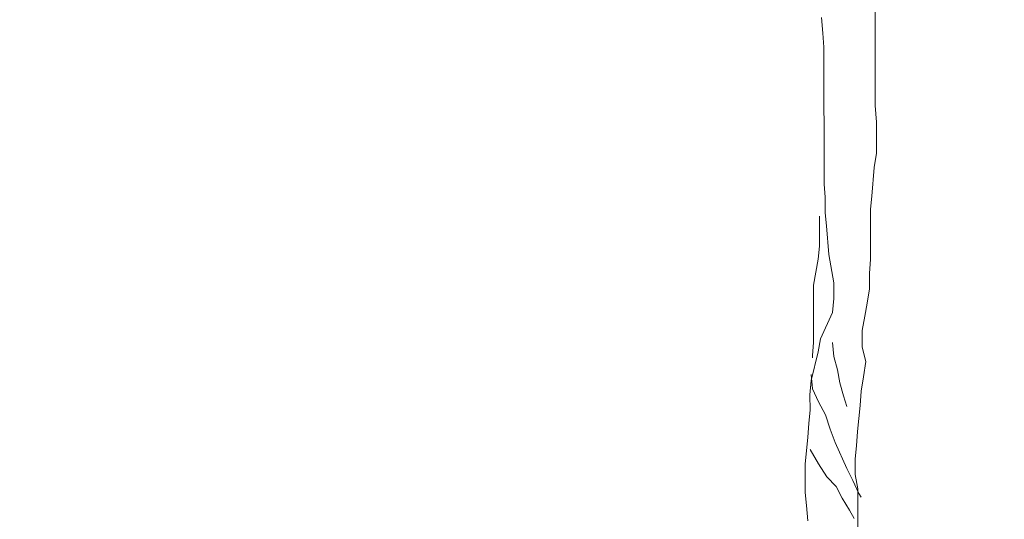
# Model space of a CAD drawing. Header units: millimetres. Extents: x -409347 to -76892, y 286088 to 1850972.
# Tile 131 of 256: x -200306 to -195939, y 552677 to 554893. Entities that reach past the tile are written whole.
import ezdxf

# ---------------------------------------------------------------- set-up
doc = ezdxf.new("R2010")
doc.units = ezdxf.units.MM
doc.linetypes.add('DGN Style 2', pattern=[3.08948, 1.853688, -1.235792])
for name, color, linetype, lineweight in [('a_drzewa', 7, 'Continuous', 0), ('A_P_WAND_BET_A_X', 25, 'Continuous', 0), ('A_P_WAND_BET_V_X', 131, 'DGN Style 2', 0)]:
    doc.layers.add(name, color=color, linetype=linetype, lineweight=lineweight)

msp = doc.modelspace()

# ---------------------------------------------------------------- linework, layer by layer
at = {"layer": 'a_drzewa', "ltscale": 1024}
for p, q in [((-196512.1, 554512.2), (-196512.5, 554976.7)), ((-196750, 554902.6), (-196744.7, 554834)), ((-196744.7, 554834), (-196739.3, 554770.6)), ((-196739.3, 554770.6), (-196738.8, 554163.6)), ((-196506.8, 554438.3), (-196512.1, 554512.2)), ((-196506.6, 554301.1), (-196506.8, 554438.3)), ((-196517.1, 554237.7), (-196506.6, 554301.1)), ((-196527.6, 554111), (-196517.1, 554237.7)), ((-196738.8, 554163.6), (-196733.4, 554105.6)), ((-196733.4, 554105.6), (-196733.4, 554036.9)), ((-196532.8, 554053), (-196527.6, 554111)), ((-196733.4, 554036.9), (-196728, 553978.9)), ((-196532.6, 553831.3), (-196532.8, 554053)), ((-196759.7, 554021.1), (-196759.6, 553889.1)), ((-196728, 553978.9), (-196717.4, 553852.2)), ((-196759.6, 553889.1), (-196764.9, 553831)), ((-196764.9, 553831), (-196785.9, 553714.9)), ((-196717.4, 553852.2), (-196696.1, 553725.5)), ((-196537.8, 553767.9), (-196532.6, 553831.3)), ((-196537.8, 553699.3), (-196537.8, 553767.9)), ((-196785.9, 553714.9), (-196785.6, 553461.5)), ((-196696.1, 553725.5), (-196696.1, 553656.9)), ((-196548.3, 553635.9), (-196537.8, 553699.3)), ((-196696.1, 553656.9), (-196701.3, 553593.6)), ((-196558.8, 553577.9), (-196548.3, 553635.9)), ((-196701.3, 553593.6), (-196754, 553477.4)), ((-196569.3, 553514.5), (-196558.8, 553577.9)), ((-196569.2, 553440.6), (-196569.3, 553514.5)), ((-196754, 553477.4), (-196764.5, 553419.3)), ((-196785.6, 553461.5), (-196790.9, 553403.5)), ((-196701.2, 553461.6), (-196695.8, 553398.3)), ((-196553.3, 553377.3), (-196569.2, 553440.6)), ((-196764.5, 553419.3), (-196796, 553292.6)), ((-196790.9, 553403.5), (-196790.8, 553392.9)), ((-196695.8, 553398.3), (-196679.9, 553340.2)), ((-196679.9, 553340.2), (-196669.3, 553282.2)), ((-196563.8, 553308.6), (-196553.3, 553377.3)), ((-196796.1, 553319), (-196790.7, 553255.7)), ((-196574.3, 553245.3), (-196563.8, 553308.6)), ((-196796, 553292.6), (-196801.3, 553229.3)), ((-196790.7, 553255.7), (-196764.3, 553197.6)), ((-196669.3, 553282.2), (-196653.4, 553224.1)), ((-196801.3, 553229.3), (-196801.2, 553160.6)), ((-196653.4, 553224.1), (-196637.6, 553176.6)), ((-196579.5, 553181.9), (-196574.3, 553245.3)), ((-196764.3, 553197.6), (-196732.5, 553139.6)), ((-196590, 553065.8), (-196579.5, 553181.9)), ((-196801.2, 553160.6), (-196806.4, 553102.6)), ((-196732.5, 553139.6), (-196711.4, 553076.3)), ((-196806.4, 553102.6), (-196811.6, 553039.2)), ((-196711.4, 553076.3), (-196690.2, 553018.2)), ((-196811.6, 553039.2), (-196822.1, 552923.1)), ((-196595.2, 553002.5), (-196590, 553065.8)), ((-196690.2, 553018.2), (-196637.3, 552902.1)), ((-196600.4, 552944.4), (-196595.2, 553002.5)), ((-196801, 552986.4), (-196764, 552923.1)), ((-196600.3, 552875.8), (-196600.4, 552944.4)), ((-196822.1, 552923.1), (-196822, 552796.4)), ((-196764, 552923.1), (-196727, 552865.1)), ((-196637.3, 552902.1), (-196610.9, 552849.4)), ((-196727, 552865.1), (-196684.8, 552822.9)), ((-196589.7, 552812.4), (-196600.3, 552875.8)), ((-196684.8, 552822.9), (-196658.3, 552770.2)), ((-196610.9, 552849.4), (-196584.4, 552791.3)), ((-196822, 552796.4), (-196816.6, 552738.3)), ((-196658.3, 552770.2), (-196626.6, 552717.4)), ((-196589.6, 552617.1), (-196589.7, 552812.4)), ((-196584.4, 552791.3), (-196573.9, 552775.5)), ((-196816.6, 552738.3), (-196811.3, 552669.7)), ((-196626.6, 552717.4), (-196605.4, 552680.5))]:
    msp.add_line(p, q, dxfattribs=at)
at = {"layer": 'A_P_WAND_BET_A_X', "ltscale": 0.01}
msp.add_3dface([(-409346.6, 1850971.6), (-87526.5, 1850971.6), (-87526.5, 286087.9), (-409346.6, 286087.9)], dxfattribs=at)
at = {"layer": 'A_P_WAND_BET_V_X'}
msp.add_3dface([(-346399.5, 627361.9), (-346399.5, 492361.9), (-171399.5, 492361.9), (-171399.5, 627361.9)], dxfattribs=at)

doc.saveas('drawing.dxf')
